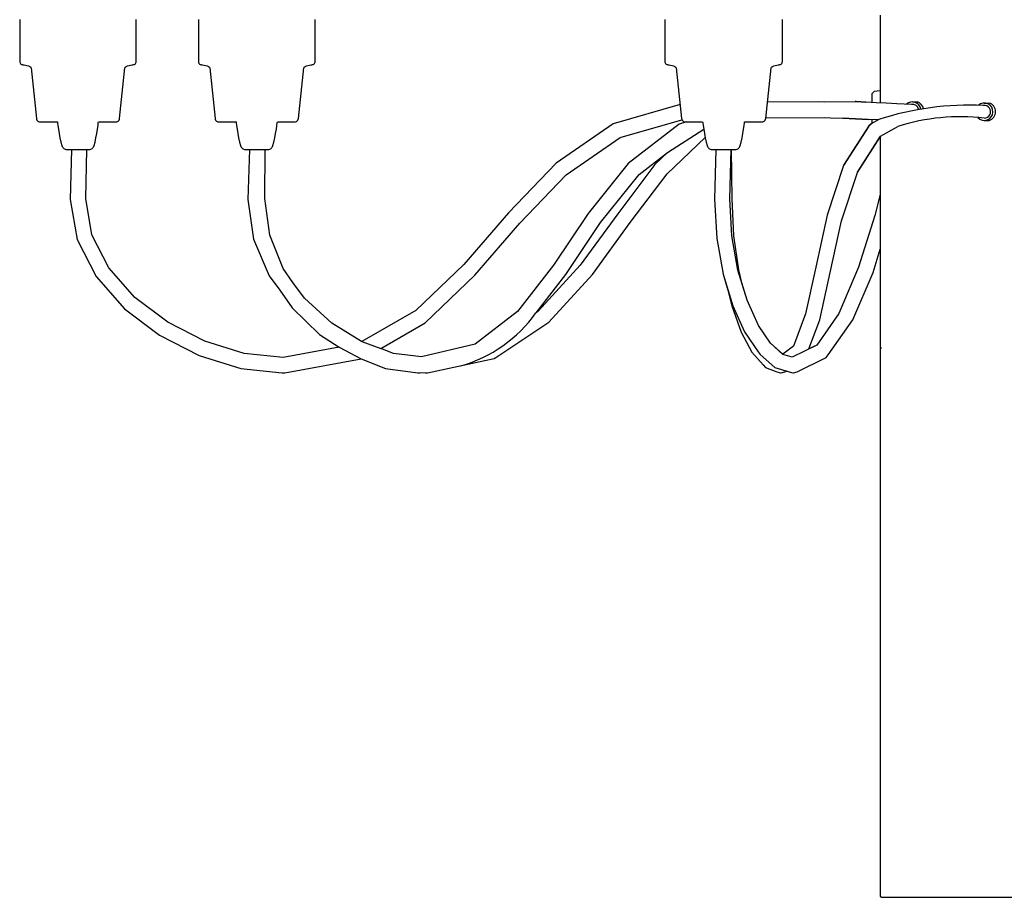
# Model space of a CAD drawing. Header units: centimetres. Extents: x -160 to 50, y -48 to 221.
# Tile 3 of 32: x -135 to -112, y 71 to 91. Entities that reach past the tile are written whole.
import ezdxf

# ---------------------------------------------------------------- set-up
doc = ezdxf.new("R2010")
doc.units = ezdxf.units.CM
doc.layers.add('FLOS', color=30, linetype='Continuous')

# ---------------------------------------------------------------- blocks, each defined once
blk = doc.blocks.new('2097-50_EL_lateral')
for p, q in [((-22.609, 19.989), (-22.609, 19.036)), ((-19.954, 19.036), (-19.954, 19.989)), ((-18.539, 19.989), (-18.539, 19.036)), ((-15.879, 19.036), (-15.879, 19.989)), ((-7.91, 19.989), (-7.91, 19.036)), ((-5.232, 19.036), (-5.232, 19.989)), ((-3.002, 20.092), (-3.002, 18.093)), ((-3.002, 20.036), (-3.002, 18.365)), ((-22.609, 19.036), (-22.607, 19.019)), ((-22.607, 19.019), (-22.602, 19.004)), ((-22.602, 19.004), (-22.593, 18.99)), ((-22.593, 18.99), (-22.581, 18.979)), ((-22.581, 18.979), (-22.568, 18.97)), ((-22.568, 18.97), (-22.552, 18.964)), ((-22.552, 18.964), (-22.535, 18.962)), ((-22.535, 18.962), (-22.51, 18.96)), ((-22.51, 18.96), (-22.479, 18.955)), ((-22.479, 18.955), (-22.445, 18.946)), ((-22.445, 18.946), (-22.41, 18.935)), ((-22.41, 18.935), (-22.38, 18.922)), ((-22.38, 18.922), (-22.358, 18.906)), ((-22.358, 18.906), (-22.349, 18.889)), ((-22.349, 18.889), (-22.229, 17.736)), ((-20.334, 17.736), (-20.214, 18.889)), ((-20.214, 18.889), (-20.205, 18.906)), ((-20.205, 18.906), (-20.183, 18.922)), ((-20.183, 18.922), (-20.153, 18.935)), ((-20.153, 18.935), (-20.118, 18.946)), ((-20.118, 18.946), (-20.084, 18.955)), ((-20.084, 18.955), (-20.053, 18.96)), ((-20.053, 18.96), (-20.028, 18.962)), ((-20.028, 18.962), (-20.011, 18.964)), ((-20.011, 18.964), (-19.995, 18.97)), ((-19.995, 18.97), (-19.982, 18.979)), ((-19.982, 18.979), (-19.97, 18.99)), ((-19.97, 18.99), (-19.961, 19.004)), ((-19.961, 19.004), (-19.956, 19.019)), ((-19.956, 19.019), (-19.954, 19.036)), ((-18.539, 19.036), (-18.537, 19.019)), ((-18.537, 19.019), (-18.532, 19.004)), ((-18.532, 19.004), (-18.523, 18.99)), ((-18.523, 18.99), (-18.512, 18.979)), ((-18.512, 18.979), (-18.498, 18.97)), ((-18.498, 18.97), (-18.482, 18.964)), ((-18.482, 18.964), (-18.465, 18.962)), ((-18.465, 18.962), (-18.441, 18.96)), ((-18.441, 18.96), (-18.41, 18.955)), ((-18.41, 18.955), (-18.375, 18.946)), ((-18.375, 18.946), (-18.34, 18.935)), ((-18.34, 18.935), (-18.31, 18.922)), ((-18.31, 18.922), (-18.288, 18.906)), ((-18.288, 18.906), (-18.279, 18.889)), ((-18.279, 18.889), (-18.159, 17.736)), ((-16.258, 17.736), (-16.139, 18.889)), ((-16.139, 18.889), (-16.13, 18.906)), ((-16.13, 18.906), (-16.108, 18.922)), ((-16.108, 18.922), (-16.078, 18.935)), ((-16.078, 18.935), (-16.043, 18.946)), ((-16.043, 18.946), (-16.008, 18.955)), ((-16.008, 18.955), (-15.977, 18.96)), ((-15.977, 18.96), (-15.953, 18.962)), ((-15.953, 18.962), (-15.936, 18.964)), ((-15.936, 18.964), (-15.92, 18.97)), ((-15.92, 18.97), (-15.906, 18.979)), ((-15.906, 18.979), (-15.895, 18.99)), ((-15.895, 18.99), (-15.886, 19.004)), ((-15.886, 19.004), (-15.88, 19.019)), ((-15.88, 19.019), (-15.879, 19.036)), ((-7.91, 19.036), (-7.908, 19.019)), ((-7.908, 19.019), (-7.902, 19.004)), ((-7.902, 19.004), (-7.893, 18.99)), ((-7.893, 18.99), (-7.882, 18.979)), ((-7.882, 18.979), (-7.868, 18.97)), ((-7.868, 18.97), (-7.853, 18.964)), ((-7.853, 18.964), (-7.836, 18.962)), ((-7.836, 18.962), (-7.811, 18.96)), ((-7.811, 18.96), (-7.78, 18.955)), ((-7.78, 18.955), (-7.745, 18.946)), ((-7.745, 18.946), (-7.711, 18.935)), ((-7.711, 18.935), (-7.68, 18.922)), ((-7.68, 18.922), (-7.659, 18.906)), ((-7.659, 18.906), (-7.649, 18.889)), ((-7.649, 18.889), (-7.53, 17.736)), ((-5.612, 17.736), (-5.492, 18.889)), ((-5.492, 18.889), (-5.483, 18.906)), ((-5.483, 18.906), (-5.461, 18.922)), ((-5.461, 18.922), (-5.431, 18.935)), ((-5.431, 18.935), (-5.397, 18.946)), ((-5.397, 18.946), (-5.362, 18.955)), ((-5.362, 18.955), (-5.331, 18.96)), ((-5.331, 18.96), (-5.306, 18.962)), ((-5.306, 18.962), (-5.289, 18.964)), ((-5.289, 18.964), (-5.273, 18.97)), ((-5.273, 18.97), (-5.26, 18.979)), ((-5.26, 18.979), (-5.248, 18.99)), ((-5.248, 18.99), (-5.239, 19.004)), ((-5.239, 19.004), (-5.234, 19.019)), ((-5.234, 19.019), (-5.232, 19.036)), ((-3.144, 18.354), (-3.194, 18.299)), ((-3.194, 18.299), (-3.194, 18.28)), ((-3.194, 18.28), (-3.194, 18.225)), ((-3.194, 18.225), (-3.194, 18.139)), ((-3.002, 18.365), (-3.144, 18.354)), ((-7.563, 18.056), (-9.085, 17.62)), ((-4.405, 18.116), (-5.573, 18.108)), ((-4.276, 18.11), (-4.405, 18.116)), ((-3.572, 18.116), (-4.276, 18.11)), ((-3.57, 18.124), (-3.572, 18.124)), ((-3.569, 18.116), (-3.572, 18.116)), ((-3.555, 18.124), (-3.57, 18.124)), ((-3.555, 18.116), (-3.569, 18.116)), ((-3.328, 18.111), (-3.555, 18.124)), ((-3.328, 18.103), (-3.555, 18.116)), ((-3.099, 18.098), (-3.328, 18.111)), ((-3.194, 18.139), (-3.194, 18.103)), ((-2.865, 18.085), (-3.099, 18.098)), ((-2.627, 18.072), (-2.865, 18.085)), ((-2.293, 18.059, 0.203), (-2.627, 18.072)), ((-2.271, 18.115), (-2.162, 18.115)), ((-0.634, 18.09, -0.203), (-0.525, 18.09, -0.203)), ((-22.229, 17.736), (-22.226, 17.719)), ((-20.337, 17.719), (-20.334, 17.736)), ((-18.159, 17.736), (-18.156, 17.719)), ((-16.262, 17.719), (-16.258, 17.736)), ((-7.53, 17.736), (-7.526, 17.719)), ((-5.616, 17.719), (-5.612, 17.736)), ((-5.61, 17.752), (-4.278, 17.763)), ((-4.278, 17.763), (-4.135, 17.756)), ((-4.135, 17.756), (-3.852, 17.743)), ((-3.852, 17.751), (-3.567, 17.738)), ((-3.852, 17.743), (-3.567, 17.731)), ((-3.567, 17.738), (-3.282, 17.725)), ((-3.567, 17.731), (-3.282, 17.718)), ((-3.282, 17.725), (-3.035, 17.714)), ((-22.226, 17.719), (-22.219, 17.703)), ((-22.219, 17.703), (-22.209, 17.69)), ((-22.209, 17.69), (-22.196, 17.678)), ((-22.196, 17.678), (-22.181, 17.67)), ((-22.181, 17.67), (-22.165, 17.665)), ((-22.165, 17.665), (-22.148, 17.663)), ((-22.148, 17.663), (-22.129, 17.663)), ((-22.129, 17.663), (-22.073, 17.663)), ((-22.073, 17.663), (-21.982, 17.663)), ((-21.982, 17.663), (-21.861, 17.663)), ((-21.861, 17.663), (-21.748, 17.663)), ((-21.748, 17.663), (-21.745, 17.641)), ((-21.745, 17.641), (-21.738, 17.582)), ((-21.738, 17.582), (-21.725, 17.497)), ((-20.838, 17.497), (-20.825, 17.582)), ((-20.825, 17.582), (-20.818, 17.641)), ((-20.818, 17.641), (-20.815, 17.663)), ((-20.815, 17.663), (-20.702, 17.663)), ((-20.702, 17.663), (-20.581, 17.663)), ((-20.581, 17.663), (-20.49, 17.663)), ((-20.49, 17.663), (-20.434, 17.663)), ((-20.434, 17.663), (-20.415, 17.663)), ((-20.415, 17.663), (-20.398, 17.665)), ((-20.398, 17.665), (-20.382, 17.67)), ((-20.382, 17.67), (-20.367, 17.678)), ((-20.367, 17.678), (-20.354, 17.69)), ((-20.354, 17.69), (-20.344, 17.703)), ((-20.344, 17.703), (-20.337, 17.719)), ((-18.156, 17.719), (-18.149, 17.703)), ((-18.149, 17.703), (-18.139, 17.69)), ((-18.139, 17.69), (-18.126, 17.678)), ((-18.126, 17.678), (-18.112, 17.67)), ((-18.112, 17.67), (-18.095, 17.665)), ((-18.095, 17.665), (-18.078, 17.663)), ((-18.078, 17.663), (-18.059, 17.663)), ((-18.059, 17.663), (-18.003, 17.663)), ((-18.003, 17.663), (-17.912, 17.663)), ((-17.912, 17.663), (-17.791, 17.663)), ((-17.791, 17.663), (-17.679, 17.663)), ((-17.679, 17.663), (-17.676, 17.641)), ((-17.676, 17.641), (-17.668, 17.582)), ((-17.668, 17.582), (-17.656, 17.497)), ((-16.762, 17.497), (-16.75, 17.582)), ((-16.75, 17.582), (-16.742, 17.641)), ((-16.742, 17.641), (-16.739, 17.663)), ((-16.739, 17.663), (-16.632, 17.663)), ((-16.632, 17.663), (-16.511, 17.663)), ((-16.511, 17.663), (-16.421, 17.663)), ((-16.421, 17.663), (-16.365, 17.663)), ((-16.365, 17.663), (-16.346, 17.663)), ((-16.346, 17.663), (-16.34, 17.663)), ((-16.34, 17.663), (-16.323, 17.665)), ((-16.323, 17.665), (-16.306, 17.67)), ((-16.306, 17.67), (-16.292, 17.678)), ((-16.292, 17.678), (-16.279, 17.69)), ((-16.279, 17.69), (-16.269, 17.703)), ((-16.269, 17.703), (-16.262, 17.719)), ((-9.085, 17.62), (-10.388, 16.719)), ((-8.929, 17.302), (-7.52, 17.706)), ((-7.585, 17.612), (-8.75, 16.709)), ((-7.417, 17.663), (-7.585, 17.612)), ((-7.526, 17.719), (-7.519, 17.703)), ((-7.519, 17.703), (-7.509, 17.69)), ((-7.509, 17.69), (-7.496, 17.678)), ((-7.496, 17.678), (-7.482, 17.67)), ((-7.482, 17.67), (-7.466, 17.665)), ((-7.466, 17.665), (-7.448, 17.663)), ((-7.448, 17.663), (-7.429, 17.663)), ((-7.429, 17.663), (-7.373, 17.663)), ((-7.373, 17.663), (-7.283, 17.663)), ((-7.283, 17.663), (-7.161, 17.663)), ((-7.161, 17.663), (-7.049, 17.663)), ((-7.049, 17.663), (-7.046, 17.641)), ((-7.046, 17.641), (-7.038, 17.582)), ((-7.038, 17.582), (-7.026, 17.497)), ((-6.116, 17.497), (-6.104, 17.582)), ((-6.104, 17.582), (-6.096, 17.641)), ((-6.096, 17.641), (-6.093, 17.663)), ((-6.093, 17.663), (-6.002, 17.663)), ((-6.002, 17.663), (-5.881, 17.663)), ((-5.881, 17.663), (-5.791, 17.663)), ((-5.791, 17.663), (-5.735, 17.663)), ((-5.735, 17.663), (-5.716, 17.663)), ((-5.716, 17.663), (-5.712, 17.663)), ((-5.712, 17.663), (-5.694, 17.663)), ((-5.694, 17.663), (-5.676, 17.665)), ((-5.676, 17.665), (-5.66, 17.67)), ((-5.66, 17.67), (-5.645, 17.678)), ((-5.645, 17.678), (-5.633, 17.69)), ((-5.633, 17.69), (-5.623, 17.703)), ((-5.623, 17.703), (-5.616, 17.719)), ((-3.262, 17.571), (-3.838, 16.673)), ((-3.262, 17.563), (-3.838, 16.665)), ((-3.208, 17.62), (-3.262, 17.571)), ((-3.208, 17.612), (-3.262, 17.563)), ((-3.035, 17.714), (-3.208, 17.62)), ((-3.194, 17.721), (-3.194, 17.683)), ((-3.194, 17.683), (-3.194, 17.627)), ((-2.996, 17.338), (-2.603, 17.553)), ((-0.634, 17.693, -0.203), (-0.525, 17.693, -0.203)), ((-21.725, 17.497), (-21.71, 17.397)), ((-21.71, 17.397), (-21.691, 17.294)), ((-21.691, 17.294), (-21.671, 17.198)), ((-20.893, 17.198), (-20.872, 17.294)), ((-20.872, 17.294), (-20.853, 17.397)), ((-20.853, 17.397), (-20.838, 17.497)), ((-17.656, 17.497), (-17.64, 17.397)), ((-17.64, 17.397), (-17.621, 17.294)), ((-17.621, 17.294), (-17.601, 17.198)), ((-16.817, 17.198), (-16.796, 17.294)), ((-16.796, 17.294), (-16.778, 17.397)), ((-16.778, 17.397), (-16.762, 17.497)), ((-10.159, 16.452), (-8.929, 17.302)), ((-7.861, 16.478), (-6.993, 17.304)), ((-7.852, 16.964), (-7.026, 17.497)), ((-7.026, 17.497), (-7.01, 17.397)), ((-7.01, 17.397), (-6.992, 17.294)), ((-6.992, 17.294), (-6.971, 17.198)), ((-6.171, 17.198), (-6.15, 17.294)), ((-6.15, 17.294), (-6.131, 17.397)), ((-6.131, 17.397), (-6.116, 17.497)), ((-3.525, 16.513), (-2.996, 17.338)), ((-3.525, 16.505), (-2.996, 17.33)), ((-3.002, 17.329), (-3.002, 12.532)), ((-21.671, 17.198), (-21.648, 17.12)), ((-21.648, 17.12), (-21.64, 17.101)), ((-21.64, 17.101), (-21.63, 17.083)), ((-21.63, 17.083), (-21.619, 17.067)), ((-21.619, 17.067), (-21.605, 17.054)), ((-21.605, 17.054), (-21.591, 17.044)), ((-20.972, 17.044), (-20.958, 17.054)), ((-20.958, 17.054), (-20.944, 17.067)), ((-20.944, 17.067), (-20.933, 17.083)), ((-20.933, 17.083), (-20.923, 17.101)), ((-20.923, 17.101), (-20.915, 17.12)), ((-20.915, 17.12), (-20.893, 17.198)), ((-17.601, 17.198), (-17.578, 17.12)), ((-17.578, 17.12), (-17.57, 17.101)), ((-17.57, 17.101), (-17.56, 17.083)), ((-17.56, 17.083), (-17.549, 17.067)), ((-17.549, 17.067), (-17.536, 17.054)), ((-17.536, 17.054), (-17.521, 17.044)), ((-16.897, 17.044), (-16.882, 17.054)), ((-16.882, 17.054), (-16.869, 17.067)), ((-16.869, 17.067), (-16.857, 17.083)), ((-16.857, 17.083), (-16.847, 17.101)), ((-16.847, 17.101), (-16.839, 17.12)), ((-16.839, 17.12), (-16.817, 17.198)), ((-6.971, 17.198), (-6.949, 17.12)), ((-6.949, 17.12), (-6.941, 17.101)), ((-6.941, 17.101), (-6.931, 17.083)), ((-6.931, 17.083), (-6.919, 17.067)), ((-6.919, 17.067), (-6.906, 17.054)), ((-6.906, 17.054), (-6.891, 17.044)), ((-6.25, 17.044), (-6.236, 17.054)), ((-6.236, 17.054), (-6.223, 17.067)), ((-6.223, 17.067), (-6.211, 17.083)), ((-6.211, 17.083), (-6.201, 17.101)), ((-6.201, 17.101), (-6.193, 17.12)), ((-6.193, 17.12), (-6.171, 17.198)), ((-21.591, 17.044), (-21.575, 17.037)), ((-21.575, 17.037), (-21.558, 17.035)), ((-21.558, 17.035), (-21.552, 17.035)), ((-21.552, 17.035), (-21.534, 17.035)), ((-21.534, 17.035), (-21.505, 17.035)), ((-21.505, 17.035), (-21.466, 17.035)), ((-21.466, 17.035), (-21.42, 17.035)), ((-21.427, 17.035), (-21.456, 15.89)), ((-21.42, 17.035), (-21.367, 17.035)), ((-21.367, 17.035), (-21.31, 17.035)), ((-21.31, 17.035), (-21.253, 17.035)), ((-21.253, 17.035), (-21.196, 17.035)), ((-21.196, 17.035), (-21.143, 17.035)), ((-21.143, 17.035), (-21.097, 17.035)), ((-21.105, 15.915), (-21.077, 17.035)), ((-21.097, 17.035), (-21.058, 17.035)), ((-21.058, 17.035), (-21.029, 17.035)), ((-21.029, 17.035), (-21.011, 17.035)), ((-21.011, 17.035), (-21.005, 17.035)), ((-21.005, 17.035), (-20.988, 17.037)), ((-20.988, 17.037), (-20.972, 17.044)), ((-17.521, 17.044), (-17.505, 17.037)), ((-17.505, 17.037), (-17.488, 17.035)), ((-17.488, 17.035), (-17.482, 17.035)), ((-17.482, 17.035), (-17.464, 17.035)), ((-17.464, 17.035), (-17.435, 17.035)), ((-17.435, 17.035), (-17.397, 17.035)), ((-17.373, 17.035), (-17.409, 15.892)), ((-17.397, 17.035), (-17.35, 17.035)), ((-17.35, 17.035), (-17.297, 17.035)), ((-17.297, 17.035), (-17.241, 17.035)), ((-17.241, 17.035), (-17.183, 17.035)), ((-17.183, 17.035), (-17.126, 17.035)), ((-17.126, 17.035), (-17.074, 17.035)), ((-17.074, 17.035), (-17.027, 17.035)), ((-17.027, 17.035), (-16.988, 17.035)), ((-17.025, 15.914), (-17.015, 17.035)), ((-16.988, 17.035), (-16.959, 17.035)), ((-16.959, 17.035), (-16.941, 17.035)), ((-16.941, 17.035), (-16.935, 17.035)), ((-16.935, 17.035), (-16.93, 17.035)), ((-16.93, 17.035), (-16.913, 17.037)), ((-16.913, 17.037), (-16.897, 17.044)), ((-8.499, 16.462), (-7.852, 16.964)), ((-7.852, 16.964), (-8.136, 16.693)), ((-6.891, 17.044), (-6.875, 17.037)), ((-6.875, 17.037), (-6.858, 17.035)), ((-6.858, 17.035), (-6.852, 17.035)), ((-6.852, 17.035), (-6.834, 17.035)), ((-6.834, 17.035), (-6.806, 17.035)), ((-6.806, 17.035), (-6.767, 17.035)), ((-6.748, 17.035), (-6.777, 15.897)), ((-6.748, 17.035), (-6.777, 15.897)), ((-6.767, 17.035), (-6.72, 17.035)), ((-6.72, 17.035), (-6.667, 17.035)), ((-6.667, 17.035), (-6.611, 17.035)), ((-6.611, 17.035), (-6.553, 17.035)), ((-6.553, 17.035), (-6.497, 17.035)), ((-6.497, 17.035), (-6.444, 17.035)), ((-6.444, 17.035), (-6.397, 17.035)), ((-6.431, 15.907), (-6.403, 17.035)), ((-6.397, 17.035), (-6.358, 17.035)), ((-6.378, 15.91), (-6.389, 17.035)), ((-6.358, 17.035), (-6.329, 17.035)), ((-6.329, 17.035), (-6.312, 17.035)), ((-6.312, 17.035), (-6.306, 17.035)), ((-6.306, 17.035), (-6.289, 17.035)), ((-6.289, 17.035), (-6.283, 17.035)), ((-6.283, 17.035), (-6.266, 17.037)), ((-6.266, 17.037), (-6.25, 17.044)), ((-10.388, 16.719), (-11.473, 15.588)), ((-8.75, 16.709), (-9.654, 15.575)), ((-8.136, 16.693), (-8.984, 15.57)), ((-3.838, 16.665), (-4.212, 15.534)), ((-11.214, 15.353), (-10.159, 16.452)), ((-9.373, 15.366), (-8.499, 16.462)), ((-8.697, 15.371), (-7.861, 16.478)), ((-3.888, 15.407), (-3.525, 16.505)), ((-3.002, 16.003), (-3.127, 15.525)), ((-3.002, 16.003), (-3.127, 15.525)), ((-21.456, 15.89), (-21.299, 14.979)), ((-20.964, 15.091), (-21.105, 15.915)), ((-17.409, 15.892), (-17.28, 14.986)), ((-16.913, 15.084), (-17.025, 15.914)), ((-6.777, 15.897), (-6.725, 15.007)), ((-6.777, 15.897), (-6.725, 15.007)), ((-6.382, 15.062), (-6.431, 15.907)), ((-6.338, 15.064), (-6.378, 15.91)), ((-11.473, 15.588), (-12.49, 14.412)), ((-9.654, 15.575), (-10.445, 14.395)), ((-8.984, 15.57), (-9.839, 14.397)), ((-4.212, 15.534), (-4.472, 14.35)), ((-3.127, 15.525), (-3.496, 14.353)), ((-3.127, 15.525), (-3.496, 14.353)), ((-12.237, 14.17), (-11.214, 15.353)), ((-10.163, 14.187), (-9.373, 15.366)), ((-9.561, 14.186), (-8.697, 15.371)), ((-4.146, 14.232), (-3.888, 15.407)), ((-20.575, 14.338), (-20.964, 15.091)), ((-16.605, 14.325), (-16.913, 15.084)), ((-6.245, 14.287), (-6.382, 15.062)), ((-6.228, 14.289), (-6.338, 15.064)), ((-21.299, 14.979), (-20.866, 14.139)), ((-17.28, 14.986), (-16.923, 14.153)), ((-6.725, 15.007), (-6.581, 14.189)), ((-6.725, 15.007), (-6.581, 14.189)), ((-3.168, 14.229), (-3.002, 14.758)), ((-3.168, 14.229), (-3.002, 14.758)), ((-12.49, 14.412), (-13.585, 13.364)), ((-10.445, 14.395), (-11.266, 13.343)), ((-9.839, 14.397), (-10.794, 13.347)), ((-20.866, 14.139), (-20.222, 13.406)), ((-19.983, 13.664), (-20.575, 14.338)), ((-16.923, 14.153), (-16.685, 13.826)), ((-16.383, 14.005), (-16.605, 14.325)), ((-13.374, 13.081), (-12.237, 14.17)), ((-10.846, 13.312), (-10.163, 14.187)), ((-10.55, 13.098), (-9.561, 14.186)), ((-6.581, 14.189), (-6.364, 13.472)), ((-6.581, 14.189), (-6.472, 13.831)), ((-6.037, 13.599), (-6.245, 14.287)), ((-6.158, 13.998), (-6.228, 14.289)), ((-4.472, 14.35), (-4.703, 13.29)), ((-4.382, 13.155), (-4.146, 14.232)), ((-3.496, 14.353), (-3.947, 13.296)), ((-3.496, 14.353), (-3.947, 13.296)), ((-3.629, 13.149), (-3.168, 14.229)), ((-3.629, 13.149), (-3.168, 14.229)), ((-16.121, 13.646), (-16.383, 14.005)), ((-6.037, 13.599), (-6.158, 13.998)), ((-16.685, 13.826), (-16.405, 13.423)), ((-6.472, 13.831), (-6.385, 13.47)), ((-19.236, 13.098), (-19.983, 13.664)), ((-15.497, 13.077), (-16.121, 13.646)), ((-6.385, 13.47), (-6.169, 12.873)), ((-6.364, 13.472), (-6.094, 12.876)), ((-5.776, 13.022), (-6.037, 13.599)), ((-5.776, 13.022), (-6.037, 13.599)), ((-20.222, 13.406), (-19.422, 12.8)), ((-16.405, 13.423), (-15.778, 12.819)), ((-13.585, 13.364), (-14.811, 12.657)), ((-11.266, 13.343), (-12.235, 12.599)), ((-10.794, 13.347), (-10.846, 13.312)), ((-4.703, 13.29), (-4.98, 12.549)), ((-3.947, 13.296), (-4.45, 12.578)), ((-3.947, 13.296), (-4.45, 12.578)), ((-18.389, 12.665), (-19.236, 13.098)), ((-14.82, 12.661), (-15.497, 13.077)), ((-14.385, 12.499), (-13.374, 13.081)), ((-11.761, 12.294), (-10.55, 13.098)), ((-5.503, 12.618), (-5.776, 13.022)), ((-5.503, 12.618), (-5.776, 13.022)), ((-4.63, 12.488), (-4.382, 13.155)), ((-4.186, 12.354), (-3.629, 13.149)), ((-4.186, 12.354), (-3.629, 13.149)), ((-19.422, 12.8), (-18.521, 12.339)), ((-15.778, 12.819), (-15.328, 12.527)), ((-6.169, 12.873), (-5.927, 12.419)), ((-6.094, 12.876), (-5.787, 12.422)), ((-17.497, 12.389), (-18.389, 12.665)), ((-14.811, 12.657), (-14.82, 12.661)), ((-14.811, 12.657), (-14.385, 12.499)), ((-12.235, 12.599), (-13.458, 12.307)), ((-5.219, 12.365), (-5.503, 12.618)), ((-5.223, 12.368), (-5.503, 12.618)), ((-4.45, 12.578), (-5.007, 12.299)), ((-4.45, 12.578), (-4.63, 12.488)), ((-18.521, 12.339), (-17.569, 12.045)), ((-16.603, 12.292), (-17.497, 12.389)), ((-15.328, 12.527), (-16.603, 12.292)), ((-15.328, 12.527), (-14.83, 12.263)), ((-14.089, 12.389), (-14.385, 12.499)), ((-13.458, 12.307), (-14.089, 12.389)), ((-5.927, 12.419), (-5.673, 12.129)), ((-5.787, 12.422), (-5.736, 12.362)), ((-5.736, 12.362), (-5.407, 12.068)), ((-4.98, 12.549), (-5.223, 12.368)), ((-5.007, 12.299), (-5.219, 12.365)), ((-4.237, 12.294), (-4.186, 12.354)), ((-4.237, 12.294), (-4.186, 12.354)), ((-3.002, 12.532), (-2.977, 12.507)), ((-2.977, 12.507), (-3.002, 12.507)), ((-3.002, 12.507), (-3.002, 0.025)), ((-16.571, 11.942), (-14.83, 12.263)), ((-14.83, 12.263), (-14.276, 12.045)), ((-13.318, 11.942), (-11.8, 12.272)), ((-11.8, 12.272), (-11.761, 12.294)), ((-5.673, 12.129), (-5.614, 12.067)), ((-4.898, 11.964), (-4.237, 12.294)), ((-4.898, 11.964), (-4.237, 12.294)), ((-17.569, 12.045), (-16.627, 11.942)), ((-16.627, 11.942), (-16.571, 11.942)), ((-14.276, 12.045), (-13.538, 11.942)), ((-13.538, 11.942), (-13.494, 11.942)), ((-13.494, 11.942), (-13.448, 11.952)), ((-13.448, 11.952), (-13.365, 11.942)), ((-13.365, 11.942), (-13.318, 11.942)), ((-5.614, 12.067), (-5.362, 11.964)), ((-5.407, 12.068), (-5.08, 11.966)), ((-5.362, 11.964), (-5.278, 11.942)), ((-5.278, 11.942), (-5.263, 11.942)), ((-5.263, 11.942), (-5.179, 11.966)), ((-5.179, 11.966), (-5.149, 11.988)), ((-5.149, 11.988), (-5.08, 11.966)), ((-5.08, 11.966), (-4.998, 11.942)), ((-5.08, 11.966), (-4.998, 11.942)), ((-4.998, 11.942), (-4.979, 11.942)), ((-4.998, 11.942), (-4.979, 11.942)), ((-4.979, 11.942), (-4.898, 11.964)), ((-4.979, 11.942), (-4.898, 11.964)), ((-3.002, 0.025), (-2.977, 0)), ((-2.977, 0), (-2.931, 0)), ((-2.931, 0), (-2.797, 0)), ((-2.797, 0), (-2.578, 0)), ((-2.578, 0), (-2.314, 0)), ((-2.314, 0), (-2.047, 0)), ((-2.047, 0), (-1.913, 0)), ((-1.913, 0), (-1.488, 0)), ((-1.488, 0), (-1.018, 0)), ((-1.018, 0), (-0.464, 0)), ((-0.464, 0), (0, 0))]:
    blk.add_line(p, q)
for centre, radius, start, end in [((-0.98, 11.424), 6.618, 87.1933, 108.0965), ((-2.271, 17.917), 0.198, 9.7634, 132.3519), ((-2.271, 17.915, 0.203), 0.145, 10.2821, 98.7552), ((-2.217, 17.917), 0.206, 12.2004, 74.5834), ((-0.634, 17.892, -0.203), 0.198, 221.2578, 132.397), ((-0.634, 17.891), 0.145, 270, 98.7552), ((-0.58, 17.892, -0.203), 0.206, 285.4166, 74.5834), ((-1.178, 13.14), 4.638, 83.262, 107.8983), ((-13.405, 15.129), 3.138, 285.6332, 324.613)]:
    blk.add_arc(centre, radius, start, end)

msp = doc.modelspace()

# ---------------------------------------------------------------- block references
at = {"layer": 'FLOS'}
msp.add_blockref('2097-50_EL_lateral', (-111.898, 71.422), dxfattribs=at)

doc.saveas('drawing.dxf')
